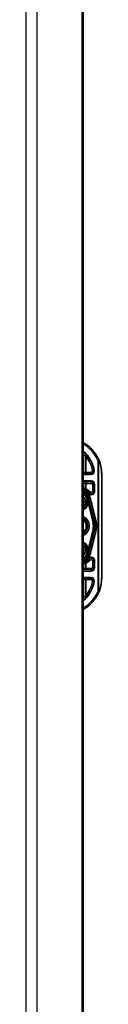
# Model space of a CAD drawing. Header units: inches. Extents: x 6 to 217, y 10 to 119.
# Tile 135 of 141: x 101.74 to 102.83, y 51.58 to 65.68. Entities that reach past the tile are written whole.
import ezdxf

# ---------------------------------------------------------------- set-up
doc = ezdxf.new("R2010")
doc.units = ezdxf.units.IN
doc.header["$MEASUREMENT"] = 0
doc.layers.add('Visible Edges(ANSI)', color=7, linetype='Continuous', lineweight=25)
doc.layers.add('Visible Tangent Edges(ANSI)', color=7, linetype='Continuous', lineweight=25)

msp = doc.modelspace()

# ---------------------------------------------------------------- linework, layer by layer
at = {"layer": 'Visible Edges(ANSI)'}
for p, q in [((101.739, 79.618), (101.739, 20.137)), ((102.539, 79.618), (102.539, 20.137)), ((102.557, 77.019), (102.557, 50.863)), ((102.671, 59.176), (102.557, 59.176)), ((102.828, 57.678), (102.828, 59.178)), ((102.557, 59.058), (102.671, 59.058)), ((102.71, 59.018), (102.71, 58.929)), ((102.615, 58.851), (102.615, 58.852)), ((102.633, 58.811), (102.636, 58.798)), ((102.74, 58.488), (102.657, 58.817)), ((102.659, 58.817), (102.741, 58.487)), ((102.636, 58.797), (102.637, 58.792)), ((102.637, 58.792), (102.716, 58.482)), ((102.716, 58.373), (102.637, 58.063)), ((102.657, 58.039), (102.74, 58.367)), ((102.741, 58.368), (102.659, 58.039)), ((102.615, 58.005), (102.615, 58.004)), ((102.635, 58.053), (102.633, 58.045)), ((102.637, 58.063), (102.636, 58.055)), ((102.71, 57.927), (102.71, 57.837)), ((102.671, 57.798), (102.557, 57.798)), ((102.557, 57.68), (102.671, 57.68))]:
    msp.add_line(p, q, dxfattribs=at)
at = {"layer": 'Visible Edges(ANSI)', "flags": 128}
for points in [[(102.71, 59.211), (102.71, 59.211), (102.71, 59.211), (102.71, 59.211), (102.709, 59.211), (102.709, 59.211), (102.708, 59.211), (102.708, 59.211), (102.707, 59.211), (102.707, 59.211), (102.706, 59.211), (102.705, 59.211), (102.704, 59.211), (102.703, 59.211), (102.702, 59.211), (102.701, 59.212), (102.7, 59.212), (102.699, 59.212), (102.698, 59.212), (102.696, 59.212), (102.695, 59.212), (102.694, 59.212), (102.693, 59.212), (102.691, 59.212), (102.69, 59.212)], [(102.72, 59.211), (102.719, 59.211), (102.719, 59.211), (102.718, 59.211), (102.717, 59.211), (102.717, 59.211), (102.716, 59.211), (102.715, 59.211), (102.715, 59.211), (102.714, 59.211), (102.714, 59.211), (102.713, 59.211), (102.713, 59.211), (102.712, 59.211), (102.712, 59.211), (102.712, 59.211), (102.711, 59.211), (102.711, 59.211), (102.711, 59.211), (102.71, 59.211), (102.71, 59.211), (102.71, 59.211), (102.71, 59.211), (102.71, 59.211), (102.71, 59.211)], [(102.615, 58.005), (102.615, 58.005), (102.615, 58.005), (102.615, 58.005), (102.615, 58.004), (102.615, 58.004), (102.615, 58.004), (102.615, 58.004), (102.615, 58.004), (102.615, 58.004), (102.615, 58.004), (102.615, 58.004), (102.615, 58.004), (102.615, 58.004), (102.615, 58.004), (102.615, 58.004), (102.615, 58.004), (102.615, 58.004), (102.615, 58.004), (102.615, 58.004), (102.615, 58.004), (102.615, 58.004), (102.615, 58.004), (102.614, 58.004), (102.614, 58.004)], [(102.616, 58.005), (102.616, 58.005), (102.616, 58.005), (102.616, 58.005), (102.616, 58.005), (102.616, 58.005), (102.616, 58.005), (102.616, 58.005), (102.616, 58.005), (102.616, 58.005), (102.616, 58.005), (102.616, 58.005), (102.616, 58.005), (102.616, 58.005), (102.616, 58.005), (102.616, 58.005), (102.616, 58.005), (102.615, 58.005), (102.615, 58.005), (102.615, 58.005), (102.615, 58.005), (102.615, 58.005), (102.615, 58.005), (102.615, 58.005), (102.615, 58.005)], [(102.637, 58.063), (102.637, 58.063), (102.637, 58.062), (102.637, 58.062), (102.637, 58.061), (102.637, 58.061), (102.637, 58.06), (102.637, 58.06), (102.636, 58.06), (102.636, 58.059), (102.636, 58.059), (102.636, 58.058), (102.636, 58.058), (102.636, 58.057), (102.636, 58.057), (102.636, 58.057), (102.636, 58.056), (102.636, 58.056), (102.636, 58.055), (102.635, 58.055), (102.635, 58.055), (102.635, 58.054), (102.635, 58.054), (102.635, 58.053), (102.635, 58.053)], [(102.69, 57.644), (102.691, 57.644), (102.693, 57.644), (102.694, 57.644), (102.695, 57.644), (102.696, 57.644), (102.698, 57.644), (102.699, 57.644), (102.7, 57.644), (102.701, 57.644), (102.702, 57.644), (102.703, 57.644), (102.704, 57.644), (102.705, 57.644), (102.706, 57.644), (102.707, 57.644), (102.707, 57.644), (102.708, 57.644), (102.708, 57.644), (102.709, 57.644), (102.709, 57.644), (102.71, 57.644), (102.71, 57.644), (102.71, 57.644), (102.71, 57.644)], [(102.72, 57.644), (102.719, 57.644), (102.719, 57.644), (102.718, 57.644), (102.717, 57.644), (102.717, 57.644), (102.716, 57.644), (102.715, 57.644), (102.715, 57.644), (102.714, 57.644), (102.714, 57.644), (102.713, 57.644), (102.713, 57.644), (102.712, 57.644), (102.712, 57.644), (102.712, 57.644), (102.711, 57.644), (102.711, 57.644), (102.711, 57.644), (102.71, 57.644), (102.71, 57.644), (102.71, 57.644), (102.71, 57.644), (102.71, 57.644), (102.71, 57.644)]]:
    msp.add_lwpolyline(points, dxfattribs=at)
at = {"layer": 'Visible Edges(ANSI)'}
for centre, radius, start, end in [((102.328, 59.178), 0.5, 23.4439, 62.7515), ((102.328, 59.178), 0.383, 5.0431, 53.3352), ((102.328, 59.178), 0.5, 0, 23.4439), ((102.671, 59.215), 0.0394, 270, 354.6062), ((102.502, 58.778), 0.187, 41.8969, 72.9251), ((102.671, 59.018), 0.0394, 0, 90), ((102.502, 58.778), 0.162, 13.9709, 70.1174), ((102.502, 58.778), 0.16, 14.224, 69.8574), ((102.502, 58.778), 0.135, 33.2602, 65.9557), ((102.502, 58.778), 0.089, 308.1074, 51.8926), ((102.614, 58.85), 0.0011, 33.219, 43.4907), ((102.502, 58.778), 0.135, 14.224, 32.8705), ((102.671, 58.929), 0.0394, 221.8969, 0), ((102.502, 58.778), 0.128, 295.3153, 1.3228), ((102.586, 58.785), 0.0514, 12.949, 14.1876), ((102.502, 58.428), 0.144, 292.4702, 67.5298), ((102.502, 58.428), 0.11, 299.8843, 60.1157), ((102.502, 58.428), 0.1, 303.1682, 56.8318), ((102.502, 58.428), 0.221, 345.776, 14.224), ((102.502, 58.428), 0.246, 345.776, 14.224), ((102.502, 58.428), 0.246, 346.0291, 13.9709), ((102.502, 58.078), 0.128, 358.9756, 64.6847), ((102.502, 58.078), 0.089, 308.1074, 51.8926), ((102.502, 58.078), 0.161, 289.8826, 346.0291), ((102.502, 58.078), 0.16, 290.1426, 345.776), ((102.502, 58.078), 0.135, 294.0443, 326.7398), ((102.502, 58.078), 0.187, 287.0749, 318.1031), ((102.502, 58.078), 0.135, 327.2981, 345.776), ((102.671, 57.927), 0.0394, 0, 138.1031), ((102.671, 57.837), 0.0394, 270, 0), ((102.671, 57.64), 0.0394, 5.3938, 90), ((102.328, 57.678), 0.5, 336.5561, 0), ((102.328, 57.678), 0.383, 306.6648, 354.9569), ((102.328, 57.678), 0.5, 297.2485, 336.5561)]:
    msp.add_arc(centre, radius, start, end, dxfattribs=at)
at = {"layer": 'Visible Tangent Edges(ANSI)'}
for p, q in [((101.9, 20.137), (101.9, 79.618)), ((102.586, 59.43), (102.586, 59.195)), ((102.616, 59.431), (102.601, 59.418)), ((102.601, 59.195), (102.601, 59.418)), ((102.769, 59.369), (102.787, 59.377)), ((102.769, 59.369), (102.769, 57.487)), ((102.783, 59.369), (102.769, 59.369)), ((102.783, 57.487), (102.783, 59.369)), ((102.586, 59.195), (102.557, 59.195)), ((102.557, 59.166), (102.671, 59.166)), ((102.601, 59.195), (102.586, 59.195)), ((102.601, 59.176), (102.601, 59.195)), ((102.671, 59.195), (102.601, 59.195)), ((102.671, 59.176), (102.671, 59.195)), ((102.671, 59.166), (102.671, 59.176)), ((102.828, 59.178), (102.822, 59.178)), ((102.822, 59.178), (102.822, 57.678)), ((102.671, 59.073), (102.557, 59.073)), ((102.557, 59.038), (102.586, 59.038)), ((102.586, 59.038), (102.586, 58.965)), ((102.586, 59.038), (102.601, 59.038)), ((102.601, 58.959), (102.592, 58.942)), ((102.601, 59.038), (102.601, 59.058)), ((102.601, 58.959), (102.601, 59.038)), ((102.601, 59.038), (102.671, 59.038)), ((102.671, 59.073), (102.671, 59.058)), ((102.671, 59.038), (102.671, 59.058)), ((102.69, 59.018), (102.71, 59.018)), ((102.69, 59.018), (102.69, 58.929)), ((102.726, 59.018), (102.71, 59.018)), ((102.726, 58.929), (102.726, 59.018)), ((102.602, 58.846), (102.6, 58.844)), ((102.6, 58.844), (102.603, 58.845)), ((102.6, 58.844), (102.61, 58.805)), ((102.613, 58.806), (102.603, 58.845)), ((102.613, 58.806), (102.61, 58.805)), ((102.613, 58.806), (102.625, 58.809)), ((102.615, 58.852), (102.614, 58.851)), ((102.614, 58.851), (102.615, 58.851)), ((102.614, 58.851), (102.614, 58.851)), ((102.615, 58.851), (102.615, 58.851)), ((102.615, 58.85), (102.615, 58.85)), ((102.625, 58.809), (102.615, 58.85)), ((102.615, 58.85), (102.625, 58.809)), ((102.625, 58.809), (102.625, 58.809)), ((102.63, 58.892), (102.641, 58.903)), ((102.633, 58.811), (102.637, 58.812)), ((102.633, 58.811), (102.633, 58.811)), ((102.633, 58.811), (102.636, 58.798)), ((102.721, 58.483), (102.637, 58.812)), ((102.656, 58.916), (102.641, 58.903)), ((102.657, 58.817), (102.653, 58.816)), ((102.653, 58.816), (102.736, 58.487)), ((102.657, 58.816), (102.659, 58.817)), ((102.666, 58.819), (102.659, 58.817)), ((102.748, 58.489), (102.666, 58.819)), ((102.69, 58.929), (102.71, 58.929)), ((102.726, 58.929), (102.71, 58.929)), ((102.626, 58.746), (102.63, 58.745)), ((102.63, 58.789), (102.63, 58.789)), ((102.63, 58.781), (102.63, 58.781)), ((102.63, 58.745), (102.698, 58.477)), ((102.704, 58.479), (102.635, 58.752)), ((102.636, 58.798), (102.636, 58.798)), ((102.636, 58.794), (102.636, 58.794)), ((102.637, 58.792), (102.637, 58.792)), ((102.637, 58.792), (102.637, 58.792)), ((102.637, 58.792), (102.715, 58.482)), ((102.698, 58.378), (102.63, 58.111)), ((102.635, 58.103), (102.704, 58.377)), ((102.704, 58.479), (102.698, 58.477)), ((102.704, 58.377), (102.698, 58.378)), ((102.704, 58.479), (102.715, 58.482)), ((102.704, 58.377), (102.715, 58.374)), ((102.716, 58.482), (102.715, 58.482)), ((102.716, 58.482), (102.721, 58.483)), ((102.74, 58.488), (102.736, 58.487)), ((102.741, 58.487), (102.74, 58.487)), ((102.741, 58.487), (102.748, 58.489)), ((102.715, 58.374), (102.637, 58.063)), ((102.637, 58.043), (102.721, 58.372)), ((102.736, 58.368), (102.653, 58.04)), ((102.666, 58.037), (102.748, 58.366)), ((102.716, 58.373), (102.715, 58.374)), ((102.716, 58.373), (102.721, 58.372)), ((102.74, 58.367), (102.736, 58.368)), ((102.741, 58.368), (102.74, 58.368)), ((102.741, 58.368), (102.748, 58.366)), ((102.626, 58.11), (102.63, 58.111)), ((102.61, 58.05), (102.6, 58.011)), ((102.603, 58.01), (102.6, 58.011)), ((102.6, 58.011), (102.602, 58.009)), ((102.603, 58.01), (102.613, 58.05)), ((102.613, 58.05), (102.61, 58.05)), ((102.613, 58.05), (102.625, 58.047)), ((102.614, 58.005), (102.615, 58.004)), ((102.614, 58.004), (102.614, 58.004)), ((102.614, 58.004), (102.615, 58.004)), ((102.625, 58.047), (102.615, 58.005)), ((102.615, 58.005), (102.625, 58.046)), ((102.615, 58.005), (102.615, 58.005)), ((102.625, 58.047), (102.625, 58.046)), ((102.63, 58.075), (102.63, 58.075)), ((102.631, 58.067), (102.63, 58.067)), ((102.641, 57.953), (102.63, 57.963)), ((102.637, 58.043), (102.633, 58.045)), ((102.637, 58.063), (102.637, 58.063)), ((102.637, 58.063), (102.637, 58.063)), ((102.641, 57.953), (102.656, 57.94)), ((102.653, 58.04), (102.657, 58.039)), ((102.659, 58.039), (102.657, 58.039)), ((102.659, 58.039), (102.666, 58.037)), ((102.586, 57.817), (102.557, 57.817)), ((102.586, 57.891), (102.586, 57.817)), ((102.601, 57.817), (102.586, 57.817)), ((102.592, 57.914), (102.601, 57.896)), ((102.601, 57.817), (102.601, 57.896)), ((102.601, 57.817), (102.601, 57.798)), ((102.671, 57.817), (102.601, 57.817)), ((102.671, 57.817), (102.671, 57.798)), ((102.71, 57.927), (102.69, 57.927)), ((102.69, 57.927), (102.69, 57.837)), ((102.69, 57.837), (102.71, 57.837)), ((102.71, 57.927), (102.726, 57.927)), ((102.726, 57.837), (102.71, 57.837)), ((102.726, 57.837), (102.726, 57.927)), ((102.557, 57.782), (102.671, 57.782)), ((102.671, 57.69), (102.557, 57.69)), ((102.601, 57.66), (102.601, 57.68)), ((102.671, 57.782), (102.671, 57.798)), ((102.671, 57.69), (102.671, 57.68)), ((102.671, 57.66), (102.671, 57.68)), ((102.828, 57.678), (102.822, 57.678)), ((102.557, 57.66), (102.586, 57.66)), ((102.586, 57.66), (102.601, 57.66)), ((102.586, 57.66), (102.586, 57.425)), ((102.601, 57.66), (102.671, 57.66)), ((102.601, 57.438), (102.601, 57.66)), ((102.601, 57.438), (102.616, 57.425)), ((102.769, 57.487), (102.783, 57.487)), ((102.787, 57.479), (102.769, 57.487))]:
    msp.add_line(p, q, dxfattribs=at)
at = {"layer": 'Visible Tangent Edges(ANSI)', "flags": 128}
for points in [[(102.586, 59.43), (102.587, 59.43), (102.588, 59.429), (102.588, 59.429), (102.589, 59.428), (102.589, 59.428), (102.59, 59.427), (102.591, 59.427), (102.591, 59.426), (102.592, 59.426), (102.593, 59.425), (102.593, 59.424), (102.594, 59.424), (102.594, 59.423), (102.595, 59.423), (102.596, 59.422), (102.596, 59.422), (102.597, 59.421), (102.598, 59.421), (102.598, 59.42), (102.599, 59.42), (102.599, 59.419), (102.6, 59.419), (102.601, 59.418), (102.601, 59.418)], [(102.601, 58.959), (102.601, 58.959), (102.6, 58.96), (102.599, 58.96), (102.599, 58.96), (102.598, 58.96), (102.598, 58.961), (102.597, 58.961), (102.596, 58.961), (102.596, 58.961), (102.595, 58.962), (102.594, 58.962), (102.594, 58.962), (102.593, 58.962), (102.593, 58.962), (102.592, 58.963), (102.591, 58.963), (102.591, 58.963), (102.59, 58.963), (102.589, 58.964), (102.589, 58.964), (102.588, 58.964), (102.588, 58.964), (102.587, 58.965), (102.586, 58.965)], [(102.614, 58.851), (102.614, 58.851), (102.613, 58.851), (102.613, 58.851), (102.612, 58.85), (102.612, 58.85), (102.611, 58.85), (102.611, 58.85), (102.61, 58.85), (102.61, 58.849), (102.609, 58.849), (102.609, 58.849), (102.608, 58.849), (102.608, 58.848), (102.607, 58.848), (102.607, 58.848), (102.606, 58.848), (102.606, 58.848), (102.605, 58.847), (102.605, 58.847), (102.604, 58.847), (102.604, 58.847), (102.603, 58.846), (102.603, 58.846), (102.602, 58.846)], [(102.603, 58.845), (102.603, 58.845), (102.604, 58.845), (102.604, 58.846), (102.605, 58.846), (102.605, 58.846), (102.606, 58.846), (102.606, 58.847), (102.607, 58.847), (102.607, 58.847), (102.608, 58.847), (102.608, 58.847), (102.609, 58.848), (102.609, 58.848), (102.61, 58.848), (102.61, 58.848), (102.611, 58.849), (102.611, 58.849), (102.612, 58.849), (102.612, 58.849), (102.613, 58.849), (102.613, 58.85), (102.614, 58.85), (102.614, 58.85), (102.615, 58.85)], [(102.614, 58.851), (102.614, 58.851), (102.614, 58.851), (102.614, 58.851), (102.614, 58.851), (102.614, 58.851), (102.614, 58.851), (102.615, 58.851), (102.615, 58.851), (102.615, 58.851), (102.615, 58.851), (102.615, 58.851), (102.615, 58.851), (102.615, 58.851), (102.615, 58.851), (102.615, 58.851), (102.615, 58.851), (102.615, 58.851), (102.615, 58.851), (102.615, 58.85), (102.615, 58.85), (102.615, 58.85), (102.615, 58.85), (102.615, 58.85), (102.615, 58.85)], [(102.615, 58.851), (102.615, 58.851), (102.615, 58.851), (102.615, 58.851), (102.615, 58.851), (102.615, 58.851), (102.615, 58.851), (102.615, 58.851), (102.615, 58.851), (102.615, 58.851), (102.614, 58.851), (102.614, 58.851), (102.614, 58.851), (102.614, 58.851), (102.614, 58.851), (102.614, 58.851), (102.614, 58.851), (102.614, 58.851), (102.614, 58.851), (102.614, 58.851), (102.614, 58.851), (102.614, 58.851), (102.614, 58.851), (102.614, 58.851), (102.614, 58.851)], [(102.614, 58.851), (102.614, 58.851), (102.614, 58.851), (102.614, 58.851), (102.614, 58.851), (102.614, 58.851), (102.614, 58.851), (102.614, 58.851), (102.614, 58.851), (102.614, 58.851), (102.614, 58.851), (102.614, 58.851), (102.614, 58.851), (102.614, 58.851), (102.614, 58.851), (102.614, 58.851), (102.614, 58.851), (102.614, 58.851), (102.614, 58.851), (102.614, 58.851), (102.614, 58.851), (102.614, 58.851), (102.614, 58.851), (102.614, 58.851), (102.614, 58.851)], [(102.615, 58.851), (102.615, 58.851), (102.615, 58.851), (102.615, 58.851), (102.615, 58.851), (102.615, 58.851), (102.615, 58.851), (102.615, 58.851), (102.615, 58.851), (102.615, 58.851), (102.615, 58.851), (102.615, 58.851), (102.615, 58.851), (102.615, 58.851), (102.615, 58.851), (102.615, 58.851), (102.615, 58.851), (102.615, 58.851), (102.615, 58.851), (102.615, 58.851), (102.615, 58.851), (102.615, 58.851), (102.614, 58.851), (102.614, 58.851), (102.614, 58.851)], [(102.614, 58.851), (102.614, 58.851), (102.614, 58.851), (102.615, 58.851), (102.615, 58.851), (102.615, 58.851), (102.615, 58.851), (102.615, 58.851), (102.615, 58.851), (102.615, 58.851), (102.615, 58.851), (102.615, 58.851), (102.615, 58.851), (102.615, 58.851), (102.615, 58.851), (102.615, 58.851), (102.615, 58.851), (102.615, 58.851), (102.615, 58.851), (102.615, 58.851), (102.615, 58.851), (102.615, 58.851), (102.615, 58.851), (102.615, 58.851), (102.615, 58.851)], [(102.614, 58.851), (102.614, 58.851), (102.614, 58.851), (102.614, 58.851), (102.614, 58.851), (102.614, 58.851), (102.614, 58.851), (102.614, 58.851), (102.614, 58.851), (102.614, 58.851), (102.614, 58.851), (102.614, 58.851), (102.614, 58.851), (102.614, 58.851), (102.614, 58.851), (102.614, 58.851), (102.614, 58.851), (102.614, 58.851), (102.614, 58.851), (102.614, 58.851), (102.614, 58.851), (102.614, 58.851), (102.614, 58.851), (102.614, 58.851), (102.614, 58.851)], [(102.615, 58.85), (102.615, 58.85), (102.615, 58.85), (102.615, 58.85), (102.615, 58.851), (102.615, 58.851), (102.615, 58.851), (102.615, 58.851), (102.615, 58.851), (102.615, 58.851), (102.615, 58.851), (102.615, 58.851), (102.615, 58.851), (102.615, 58.851), (102.615, 58.851), (102.615, 58.851), (102.615, 58.851), (102.615, 58.851), (102.615, 58.851), (102.615, 58.851), (102.615, 58.851), (102.615, 58.851), (102.615, 58.851), (102.615, 58.851), (102.615, 58.851)], [(102.63, 58.789), (102.631, 58.79), (102.631, 58.791), (102.631, 58.793), (102.631, 58.794), (102.631, 58.795), (102.631, 58.796), (102.631, 58.798), (102.631, 58.799), (102.631, 58.8), (102.631, 58.801), (102.631, 58.803), (102.631, 58.804), (102.631, 58.805), (102.632, 58.806), (102.632, 58.805), (102.633, 58.804), (102.633, 58.803), (102.634, 58.802), (102.634, 58.8), (102.635, 58.799), (102.635, 58.798), (102.635, 58.797), (102.636, 58.796), (102.636, 58.794)], [(102.636, 58.794), (102.636, 58.796), (102.636, 58.797), (102.635, 58.798), (102.635, 58.799), (102.634, 58.8), (102.634, 58.802), (102.633, 58.803), (102.633, 58.804), (102.632, 58.805), (102.632, 58.806), (102.631, 58.805), (102.631, 58.804), (102.631, 58.803), (102.631, 58.801), (102.631, 58.8), (102.631, 58.799), (102.631, 58.798), (102.631, 58.796), (102.631, 58.795), (102.63, 58.794), (102.63, 58.793), (102.63, 58.791), (102.63, 58.79), (102.63, 58.789)], [(102.63, 58.781), (102.63, 58.781), (102.63, 58.781), (102.63, 58.782), (102.63, 58.782), (102.63, 58.782), (102.63, 58.783), (102.63, 58.783), (102.63, 58.783), (102.63, 58.784), (102.63, 58.784), (102.63, 58.784), (102.63, 58.785), (102.63, 58.785), (102.63, 58.785), (102.63, 58.786), (102.63, 58.786), (102.63, 58.786), (102.63, 58.787), (102.63, 58.787), (102.63, 58.788), (102.63, 58.788), (102.63, 58.788), (102.63, 58.789), (102.63, 58.789)], [(102.63, 58.789), (102.63, 58.789), (102.63, 58.788), (102.63, 58.788), (102.63, 58.788), (102.63, 58.787), (102.63, 58.787), (102.63, 58.786), (102.63, 58.786), (102.63, 58.786), (102.63, 58.785), (102.63, 58.785), (102.63, 58.785), (102.63, 58.784), (102.63, 58.784), (102.63, 58.784), (102.63, 58.783), (102.63, 58.783), (102.63, 58.783), (102.63, 58.782), (102.63, 58.782), (102.63, 58.782), (102.63, 58.781), (102.63, 58.781), (102.63, 58.781)], [(102.63, 58.745), (102.63, 58.745), (102.631, 58.746), (102.631, 58.746), (102.631, 58.746), (102.631, 58.746), (102.632, 58.747), (102.632, 58.747), (102.632, 58.747), (102.632, 58.748), (102.632, 58.748), (102.632, 58.748), (102.633, 58.749), (102.633, 58.749), (102.633, 58.749), (102.633, 58.75), (102.633, 58.75), (102.634, 58.75), (102.634, 58.75), (102.634, 58.751), (102.634, 58.751), (102.634, 58.751), (102.634, 58.752), (102.635, 58.752), (102.635, 58.752)], [(102.636, 58.798), (102.636, 58.798), (102.636, 58.798), (102.636, 58.797), (102.636, 58.797), (102.636, 58.797), (102.636, 58.797), (102.636, 58.796), (102.636, 58.796), (102.636, 58.796), (102.636, 58.796), (102.636, 58.795), (102.636, 58.795), (102.637, 58.795), (102.637, 58.795), (102.637, 58.794), (102.637, 58.794), (102.637, 58.794), (102.637, 58.794), (102.637, 58.794), (102.637, 58.793), (102.637, 58.793), (102.637, 58.793), (102.637, 58.793), (102.637, 58.792)], [(102.637, 58.792), (102.637, 58.793), (102.637, 58.793), (102.637, 58.793), (102.637, 58.793), (102.637, 58.793), (102.637, 58.793), (102.637, 58.794), (102.637, 58.794), (102.637, 58.794), (102.637, 58.794), (102.637, 58.794), (102.637, 58.795), (102.637, 58.795), (102.637, 58.795), (102.637, 58.795), (102.637, 58.795), (102.637, 58.796), (102.637, 58.796), (102.636, 58.796), (102.636, 58.796), (102.636, 58.796), (102.636, 58.797), (102.636, 58.797), (102.636, 58.797)], [(102.636, 58.794), (102.636, 58.794), (102.636, 58.794), (102.636, 58.794), (102.636, 58.794), (102.636, 58.794), (102.636, 58.794), (102.636, 58.794), (102.636, 58.794), (102.636, 58.794), (102.636, 58.794), (102.637, 58.793), (102.637, 58.793), (102.637, 58.793), (102.637, 58.793), (102.637, 58.793), (102.637, 58.793), (102.637, 58.793), (102.637, 58.793), (102.637, 58.793), (102.637, 58.793), (102.637, 58.793), (102.637, 58.792), (102.637, 58.792), (102.637, 58.792)], [(102.637, 58.792), (102.637, 58.792), (102.637, 58.792), (102.637, 58.793), (102.637, 58.793), (102.637, 58.793), (102.637, 58.793), (102.637, 58.793), (102.637, 58.793), (102.637, 58.793), (102.637, 58.793), (102.637, 58.793), (102.637, 58.793), (102.637, 58.793), (102.637, 58.794), (102.637, 58.794), (102.637, 58.794), (102.637, 58.794), (102.636, 58.794), (102.636, 58.794), (102.636, 58.794), (102.636, 58.794), (102.636, 58.794), (102.636, 58.794), (102.636, 58.794)], [(102.636, 58.794), (102.636, 58.794), (102.636, 58.794), (102.636, 58.794), (102.636, 58.794), (102.636, 58.794), (102.636, 58.794), (102.636, 58.794), (102.636, 58.794), (102.636, 58.794), (102.636, 58.793), (102.636, 58.793), (102.636, 58.793), (102.636, 58.793), (102.636, 58.793), (102.636, 58.793), (102.637, 58.793), (102.637, 58.793), (102.637, 58.793), (102.637, 58.793), (102.637, 58.793), (102.637, 58.793), (102.637, 58.792), (102.637, 58.792), (102.637, 58.792)], [(102.635, 58.103), (102.635, 58.104), (102.634, 58.104), (102.634, 58.104), (102.634, 58.104), (102.634, 58.105), (102.634, 58.105), (102.634, 58.105), (102.633, 58.106), (102.633, 58.106), (102.633, 58.106), (102.633, 58.107), (102.633, 58.107), (102.632, 58.107), (102.632, 58.107), (102.632, 58.108), (102.632, 58.108), (102.632, 58.108), (102.632, 58.109), (102.631, 58.109), (102.631, 58.109), (102.631, 58.11), (102.631, 58.11), (102.63, 58.11), (102.63, 58.111)], [(102.602, 58.009), (102.603, 58.009), (102.603, 58.009), (102.604, 58.009), (102.604, 58.009), (102.605, 58.008), (102.605, 58.008), (102.606, 58.008), (102.606, 58.008), (102.607, 58.007), (102.607, 58.007), (102.608, 58.007), (102.608, 58.007), (102.609, 58.007), (102.609, 58.006), (102.61, 58.006), (102.61, 58.006), (102.611, 58.006), (102.611, 58.005), (102.612, 58.005), (102.612, 58.005), (102.613, 58.005), (102.613, 58.005), (102.614, 58.004), (102.614, 58.004)], [(102.615, 58.005), (102.614, 58.005), (102.614, 58.006), (102.613, 58.006), (102.613, 58.006), (102.612, 58.006), (102.612, 58.006), (102.611, 58.007), (102.611, 58.007), (102.61, 58.007), (102.61, 58.007), (102.609, 58.008), (102.609, 58.008), (102.608, 58.008), (102.608, 58.008), (102.607, 58.008), (102.607, 58.009), (102.606, 58.009), (102.606, 58.009), (102.605, 58.009), (102.605, 58.01), (102.604, 58.01), (102.604, 58.01), (102.603, 58.01), (102.603, 58.01)], [(102.614, 58.005), (102.614, 58.004), (102.614, 58.004), (102.614, 58.004), (102.614, 58.004), (102.614, 58.004), (102.614, 58.004), (102.614, 58.004), (102.614, 58.004), (102.614, 58.004), (102.614, 58.004), (102.614, 58.004), (102.614, 58.004), (102.614, 58.004), (102.614, 58.004), (102.614, 58.004), (102.614, 58.004), (102.614, 58.004), (102.614, 58.004), (102.614, 58.004), (102.614, 58.004), (102.614, 58.004), (102.614, 58.004), (102.614, 58.004), (102.614, 58.004)], [(102.615, 58.005), (102.615, 58.005), (102.615, 58.005), (102.615, 58.005), (102.615, 58.005), (102.615, 58.005), (102.615, 58.005), (102.615, 58.005), (102.615, 58.005), (102.615, 58.005), (102.615, 58.005), (102.615, 58.005), (102.615, 58.005), (102.615, 58.005), (102.615, 58.005), (102.615, 58.005), (102.615, 58.005), (102.615, 58.005), (102.614, 58.005), (102.614, 58.005), (102.614, 58.005), (102.614, 58.005), (102.614, 58.005), (102.614, 58.005), (102.614, 58.005)], [(102.614, 58.005), (102.614, 58.004), (102.614, 58.004), (102.614, 58.004), (102.614, 58.004), (102.614, 58.004), (102.614, 58.004), (102.614, 58.004), (102.614, 58.004), (102.614, 58.004), (102.614, 58.004), (102.614, 58.004), (102.614, 58.004), (102.614, 58.004), (102.614, 58.004), (102.614, 58.004), (102.614, 58.004), (102.614, 58.004), (102.614, 58.004), (102.614, 58.004), (102.614, 58.004), (102.614, 58.004), (102.614, 58.004), (102.614, 58.004), (102.614, 58.004)], [(102.614, 58.004), (102.614, 58.004), (102.614, 58.004), (102.614, 58.004), (102.614, 58.004), (102.614, 58.004), (102.614, 58.004), (102.614, 58.004), (102.614, 58.004), (102.614, 58.004), (102.614, 58.004), (102.614, 58.004), (102.614, 58.004), (102.614, 58.004), (102.614, 58.004), (102.615, 58.004), (102.615, 58.004), (102.615, 58.004), (102.615, 58.004), (102.615, 58.004), (102.615, 58.004), (102.615, 58.004), (102.615, 58.004), (102.615, 58.004), (102.615, 58.004)], [(102.615, 58.004), (102.615, 58.004), (102.615, 58.004), (102.615, 58.005), (102.615, 58.005), (102.615, 58.005), (102.615, 58.005), (102.615, 58.005), (102.615, 58.005), (102.615, 58.005), (102.615, 58.005), (102.615, 58.005), (102.615, 58.005), (102.615, 58.005), (102.615, 58.005), (102.615, 58.005), (102.615, 58.005), (102.615, 58.005), (102.615, 58.005), (102.615, 58.005), (102.615, 58.005), (102.615, 58.005), (102.615, 58.005), (102.615, 58.005), (102.615, 58.005)], [(102.631, 58.067), (102.631, 58.067), (102.631, 58.067), (102.63, 58.068), (102.63, 58.068), (102.63, 58.068), (102.63, 58.069), (102.63, 58.069), (102.63, 58.07), (102.63, 58.07), (102.63, 58.07), (102.63, 58.071), (102.63, 58.071), (102.63, 58.071), (102.63, 58.072), (102.63, 58.072), (102.63, 58.072), (102.63, 58.073), (102.63, 58.073), (102.63, 58.074), (102.63, 58.074), (102.63, 58.074), (102.63, 58.075), (102.63, 58.075), (102.63, 58.075)], [(102.63, 58.075), (102.63, 58.075), (102.63, 58.075), (102.63, 58.074), (102.63, 58.074), (102.63, 58.074), (102.63, 58.073), (102.63, 58.073), (102.63, 58.072), (102.63, 58.072), (102.63, 58.072), (102.63, 58.071), (102.63, 58.071), (102.63, 58.071), (102.63, 58.07), (102.63, 58.07), (102.63, 58.07), (102.63, 58.069), (102.63, 58.069), (102.63, 58.068), (102.63, 58.068), (102.63, 58.068), (102.63, 58.067), (102.63, 58.067), (102.63, 58.067)], [(102.63, 58.067), (102.63, 58.065), (102.63, 58.064), (102.63, 58.062), (102.63, 58.061), (102.63, 58.06), (102.631, 58.059), (102.631, 58.057), (102.631, 58.056), (102.631, 58.055), (102.631, 58.053), (102.631, 58.052), (102.631, 58.05), (102.631, 58.049), (102.632, 58.05), (102.633, 58.052), (102.633, 58.053), (102.634, 58.054), (102.634, 58.055), (102.635, 58.057), (102.635, 58.058), (102.636, 58.059), (102.636, 58.061), (102.637, 58.062), (102.637, 58.063)], [(102.637, 58.063), (102.636, 58.062), (102.636, 58.061), (102.636, 58.059), (102.635, 58.058), (102.635, 58.057), (102.634, 58.055), (102.634, 58.054), (102.633, 58.053), (102.633, 58.052), (102.632, 58.051), (102.631, 58.049), (102.631, 58.05), (102.631, 58.052), (102.631, 58.053), (102.631, 58.055), (102.631, 58.056), (102.631, 58.057), (102.631, 58.059), (102.631, 58.06), (102.631, 58.061), (102.631, 58.062), (102.631, 58.064), (102.631, 58.065), (102.631, 58.067)], [(102.586, 57.891), (102.587, 57.891), (102.588, 57.891), (102.588, 57.891), (102.589, 57.892), (102.589, 57.892), (102.59, 57.892), (102.591, 57.892), (102.591, 57.892), (102.592, 57.893), (102.593, 57.893), (102.593, 57.893), (102.594, 57.893), (102.594, 57.894), (102.595, 57.894), (102.596, 57.894), (102.596, 57.894), (102.597, 57.895), (102.598, 57.895), (102.598, 57.895), (102.599, 57.895), (102.599, 57.896), (102.6, 57.896), (102.601, 57.896), (102.601, 57.896)], [(102.601, 57.438), (102.601, 57.437), (102.6, 57.437), (102.599, 57.436), (102.599, 57.436), (102.598, 57.435), (102.598, 57.435), (102.597, 57.434), (102.596, 57.434), (102.596, 57.433), (102.595, 57.432), (102.594, 57.432), (102.594, 57.431), (102.593, 57.431), (102.593, 57.43), (102.592, 57.43), (102.591, 57.429), (102.591, 57.429), (102.59, 57.428), (102.589, 57.428), (102.589, 57.427), (102.588, 57.427), (102.588, 57.426), (102.587, 57.426), (102.586, 57.425)]]:
    msp.add_lwpolyline(points, dxfattribs=at)
at = {"layer": 'Visible Tangent Edges(ANSI)'}
for centre, radius, start, end in [((102.328, 59.178), 0.48, 23.4439, 61.5355), ((102.328, 59.178), 0.393, 4.9187, 54.3955), ((102.324, 59.178), 0.364, 43.9186, 50.2286), ((102.328, 59.178), 0.364, 5.372, 41.3104), ((102.342, 59.178), 0.48, 0, 23.4439), ((102.671, 59.215), 0.0197, 270, 350.1944), ((102.671, 59.215), 0.0492, 270, 355.704), ((102.498, 58.778), 0.207, 64.8144, 73.5169), ((102.502, 58.778), 0.171, 41.8969, 71.2995), ((102.502, 58.778), 0.207, 41.8969, 61.329), ((102.671, 59.018), 0.0551, 0, 90), ((102.671, 59.018), 0.0197, 0, 90), ((102.502, 58.778), 0.169, 13.9709, 71.0778), ((102.502, 58.778), 0.156, 14.224, 69.3246), ((102.502, 58.778), 0.14, 14.224, 66.8476), ((102.502, 58.778), 0.134, 33.2602, 65.8217), ((102.502, 58.778), 0.121, 34.2805, 63.0599), ((102.502, 58.778), 0.118, 34.2805, 62.2961), ((102.502, 58.778), 0.0929, 306.2276, 53.7724), ((102.502, 58.778), 0.0855, 309.9884, 50.0116), ((102.502, 58.778), 0.0655, 327.0037, 32.9963), ((102.502, 58.778), 0.127, 295.5926, 14.224), ((102.502, 58.778), 0.127, 295.626, 14.224), ((102.502, 58.778), 0.114, 298.7845, 14.224), ((102.502, 58.778), 0.111, 299.6642, 14.224), ((102.502, 58.778), 0.135, 14.224, 32.8705), ((102.671, 58.929), 0.0551, 221.8969, 0), ((102.671, 58.929), 0.0197, 221.8969, 0), ((102.502, 58.778), 0.128, 295.3569, 1.3228), ((102.502, 58.778), 0.132, 294.5119, 345.6274), ((102.505, 58.778), 0.132, 348.5586, 4.7879), ((102.505, 58.778), 0.132, 4.7879, 5.9632), ((102.502, 58.428), 0.148, 291.8397, 68.1603), ((102.502, 58.428), 0.143, 292.5353, 67.4647), ((102.502, 58.428), 0.142, 292.8007, 67.1993), ((102.502, 58.428), 0.141, 292.8436, 67.1564), ((102.502, 58.428), 0.121, 296.9525, 63.0475), ((102.502, 58.428), 0.119, 297.5731, 62.4269), ((102.502, 58.428), 0.114, 298.7552, 61.2448), ((102.502, 58.428), 0.202, 345.776, 14.224), ((102.502, 58.428), 0.208, 345.776, 14.224), ((102.502, 58.428), 0.22, 345.776, 14.224), ((102.502, 58.428), 0.226, 345.776, 14.224), ((102.502, 58.428), 0.242, 345.776, 14.224), ((102.502, 58.428), 0.254, 346.0291, 13.9709), ((102.502, 58.078), 0.132, 14.3726, 65.4881), ((102.502, 58.078), 0.128, 358.9756, 64.6014), ((102.502, 58.078), 0.127, 345.776, 64.4074), ((102.502, 58.078), 0.127, 345.776, 64.374), ((102.502, 58.078), 0.114, 345.776, 61.2155), ((102.502, 58.078), 0.111, 345.776, 60.3358), ((102.502, 58.078), 0.0929, 306.2276, 53.7724), ((102.502, 58.078), 0.0855, 309.9884, 50.0116), ((102.502, 58.078), 0.0655, 327.0037, 32.9963), ((102.505, 58.077), 0.132, 355.2121, 11.4414), ((102.502, 58.078), 0.14, 293.1524, 345.776), ((102.502, 58.078), 0.156, 290.6754, 345.776), ((102.502, 58.078), 0.169, 288.9222, 346.0291), ((102.502, 58.078), 0.118, 297.7039, 325.7195), ((102.502, 58.078), 0.121, 296.9401, 325.7195), ((102.502, 58.078), 0.134, 294.1783, 326.7398), ((102.502, 58.078), 0.171, 288.7005, 318.1031), ((102.671, 57.927), 0.0551, 0, 138.1031), ((102.505, 58.077), 0.132, 354.0368, 355.2121), ((102.498, 58.078), 0.207, 286.4831, 295.1856), ((102.502, 58.078), 0.207, 298.671, 318.1031), ((102.671, 57.927), 0.0197, 0, 138.1031), ((102.671, 57.837), 0.0551, 270, 0), ((102.671, 57.837), 0.0197, 270, 0), ((102.671, 57.64), 0.0492, 4.296, 90), ((102.342, 57.678), 0.48, 336.5561, 0), ((102.328, 57.678), 0.393, 305.6045, 355.0813), ((102.328, 57.678), 0.364, 318.6896, 354.628), ((102.671, 57.64), 0.0197, 9.8056, 90), ((102.328, 57.678), 0.48, 298.4645, 336.5561), ((102.324, 57.678), 0.364, 309.7714, 316.0814)]:
    msp.add_arc(centre, radius, start, end, dxfattribs=at)
for centre, major_axis, ratio, start_param, end_param in [((102.59, 59.43), (0.0142, 0.0137), 0.132897, 0, 1.707941), ((102.769, 59.369), (0.0181, 0.0078), 0.369668, 5.41831, 6.283185), ((102.59, 59.195), (0, -0.0197), 0.189796, 4.712389, 6.283185), ((102.59, 58.965), (-0.0084, -0.0178), 0.172316, 4.793245, 6.283185), ((102.59, 59.038), (0, 0.0197), 0.189796, 0, 1.570796), ((102.6, 58.844), (-0.00162, 0.00359), 0.779727, 4.57537, 4.849408), ((102.632, 58.751), (-0.00386, 0.00078), 0.480398, 3.927124, 6.283185), ((102.634, 58.789), (-0.00392, -0.00033), 0.20302, 3.827587, 5.777438), ((102.632, 58.104), (-0.00386, -0.00078), 0.480398, 0, 2.356061), ((102.6, 58.011), (0.00162, 0.00359), 0.779727, 4.57537, 4.849408), ((102.634, 58.067), (0.00392, -0.00033), 0.20302, 3.675455, 5.59719), ((102.59, 57.891), (-0.0084, 0.0178), 0.172316, 0, 1.48994), ((102.59, 57.817), (0, -0.0197), 0.189796, 4.712389, 6.283185), ((102.59, 57.66), (0, 0.0197), 0.189796, 0, 1.570796), ((102.59, 57.425), (0.0142, -0.0137), 0.132897, 4.575244, 6.283185), ((102.769, 57.487), (0.0181, -0.0078), 0.369668, 0, 0.864875)]:
    msp.add_ellipse(centre, major_axis=major_axis, ratio=ratio, start_param=start_param, end_param=end_param, dxfattribs=at)

doc.saveas('drawing.dxf')
